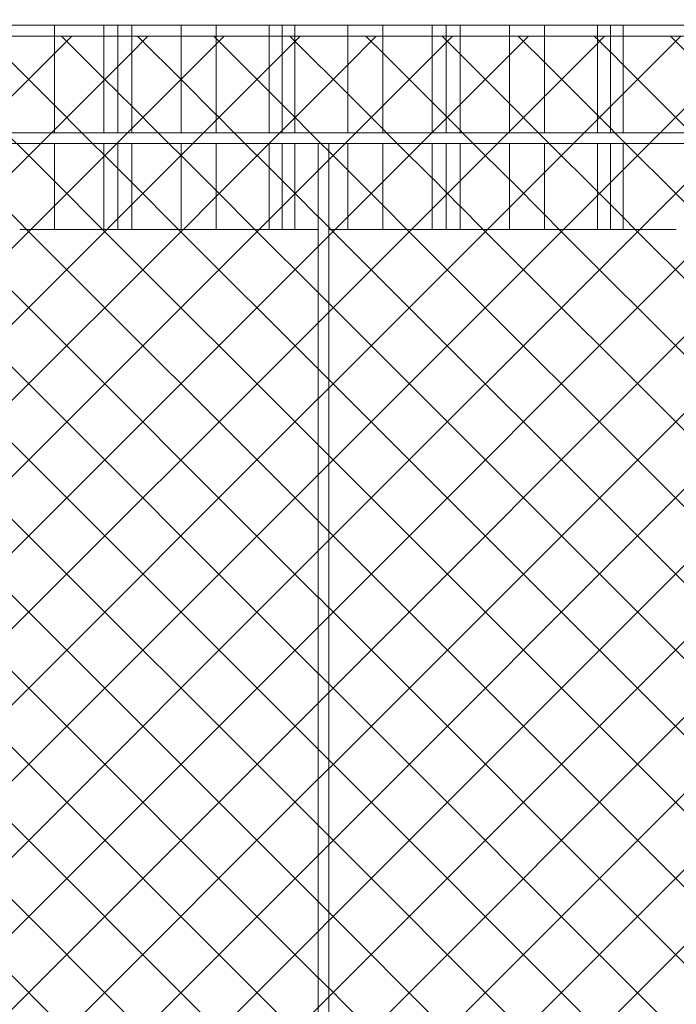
# Model space of a CAD drawing. Header units: millimetres. Extents: x 0 to 1917, y 0 to 847.
# Tile 65 of 230: x 423 to 435, y 697 to 715. Entities that reach past the tile are written whole.
import ezdxf

# ---------------------------------------------------------------- set-up
doc = ezdxf.new("R2010")
doc.units = ezdxf.units.MM
doc.header["$MEASUREMENT"] = 0
doc.set_wipeout_variables(frame=1)
doc.linetypes.add('Wipeout_Contour', pattern=[1000, 0, -1000])
for name, color, linetype in [('Interior - Mobiliário', 7, 'Continuous'), ('Linha & Trama.2D', 7, 'Continuous'), ('Parede.ARQ', 7, 'Continuous')]:
    doc.layers.add(name, color=color, linetype=linetype)

msp = doc.modelspace()

# ---------------------------------------------------------------- wipeouts: each hides what was drawn before it
at = {"color": 254, "linetype": 'Wipeout_Contour', "lineweight": 0, "ltscale": 3271.4969}
msp.add_wipeout([(339.375, 715.328), (447.648, 715.328), (447.648, 715.528), (339.375, 715.528)], dxfattribs=at).dxf.layer = 'Interior - Mobiliário'
at = {"color": 254, "linetype": 'Wipeout_Contour', "lineweight": 0, "ltscale": 3263.794025}
msp.add_wipeout([(339.375, 713.128), (447.648, 713.128), (447.648, 713.328), (339.375, 713.328)], dxfattribs=at).dxf.layer = 'Interior - Mobiliário'

# ---------------------------------------------------------------- next in the draw order: wipeouts: each hides what was drawn before it
at = {"color": 254, "linetype": 'Wipeout_Contour', "lineweight": 0, "ltscale": 3321.839818}
msp.add_wipeout([(423.23, 715.328), (423.23, 713.328), (423.88, 713.328), (423.88, 715.328)], dxfattribs=at).dxf.layer = 'Interior - Mobiliário'
at = {"color": 254, "linetype": 'Wipeout_Contour', "lineweight": 0, "ltscale": 3275.122059}
msp.add_wipeout([(428.776, 681.728), (428.976, 681.728), (428.976, 713.128), (428.776, 713.128)], dxfattribs=at).dxf.layer = 'Interior - Mobiliário'

# ---------------------------------------------------------------- next in the draw order: wipeouts: each hides what was drawn before it
at = {"color": 254, "linetype": 'Wipeout_Contour', "lineweight": 0, "ltscale": 3323.437329}
msp.add_wipeout([(423.88, 713.328), (424.795, 713.328), (424.795, 715.328), (423.88, 715.328)], dxfattribs=at).dxf.layer = 'Interior - Mobiliário'
at = {"color": 254, "linetype": 'Wipeout_Contour', "lineweight": 0, "ltscale": 3254.067775}
msp.add_wipeout([(411.257, 681.728), (428.776, 681.728), (428.776, 711.528), (411.257, 711.528)], dxfattribs=at).dxf.layer = 'Parede.ARQ'
at = {"color": 254, "linetype": 'Wipeout_Contour', "lineweight": 0, "ltscale": 3291.226486}
msp.add_wipeout([(428.976, 681.728), (446.496, 681.728), (446.496, 711.528), (428.976, 711.528)], dxfattribs=at).dxf.layer = 'Parede.ARQ'

# ---------------------------------------------------------------- next in the draw order: linework, layer by layer
at = {"layer": 'Interior - Mobiliário', "color": 102, "linetype": 'Continuous', "lineweight": 0}
msp.add_line((423.88, 713.328), (423.88, 715.328), dxfattribs=at)

# ---------------------------------------------------------------- next in the draw order: wipeouts: each hides what was drawn before it
at = {"color": 254, "linetype": 'Wipeout_Contour', "lineweight": 0, "ltscale": 3324.638146}
msp.add_wipeout([(424.795, 713.328), (425.055, 713.328), (425.055, 715.328), (424.795, 715.328)], dxfattribs=at).dxf.layer = 'Interior - Mobiliário'
at = {"color": 254, "linetype": 'Wipeout_Contour', "lineweight": 0, "ltscale": 3314.961037}
msp.add_wipeout([(423.23, 713.128), (423.23, 711.528), (423.88, 711.528), (423.88, 713.128)], dxfattribs=at).dxf.layer = 'Interior - Mobiliário'
at = {"color": 254, "linetype": 'Wipeout_Contour', "lineweight": 0, "ltscale": 3326.46072}
msp.add_wipeout([(429.33, 713.128), (428.976, 713.128), (428.976, 711.528), (429.33, 711.528)], dxfattribs=at).dxf.layer = 'Interior - Mobiliário'

# ---------------------------------------------------------------- next in the draw order: linework, layer by layer
at = {"layer": 'Interior - Mobiliário', "color": 102, "linetype": 'Continuous', "lineweight": 0}
msp.add_line((424.795, 713.328), (424.795, 715.328), dxfattribs=at)
at = {"layer": 'Interior - Mobiliário', "color": 124, "linetype": 'Continuous', "lineweight": 0}
msp.add_line((428.976, 681.728), (428.976, 713.128), dxfattribs=at)

# ---------------------------------------------------------------- next in the draw order: wipeouts: each hides what was drawn before it
at = {"color": 254, "linetype": 'Wipeout_Contour', "lineweight": 0, "ltscale": 3325.16996}
msp.add_wipeout([(425.055, 715.328), (425.055, 713.328), (425.315, 713.328), (425.315, 715.328)], dxfattribs=at).dxf.layer = 'Interior - Mobiliário'
at = {"color": 254, "linetype": 'Wipeout_Contour', "lineweight": 0, "ltscale": 3316.561862}
msp.add_wipeout([(423.88, 713.128), (423.88, 711.528), (424.795, 711.528), (424.795, 713.128)], dxfattribs=at).dxf.layer = 'Interior - Mobiliário'
at = {"color": 254, "linetype": 'Wipeout_Contour', "lineweight": 0, "ltscale": 3327.497567}
msp.add_wipeout([(429.33, 711.528), (429.98, 711.528), (429.98, 713.128), (429.33, 713.128)], dxfattribs=at).dxf.layer = 'Interior - Mobiliário'

# ---------------------------------------------------------------- next in the draw order: linework, layer by layer
at = {"layer": 'Interior - Mobiliário', "color": 102, "linetype": 'Continuous', "lineweight": 0}
for p, q in [((425.055, 713.328), (425.055, 715.328)), ((423.88, 711.528), (423.88, 713.128)), ((429.33, 711.528), (429.33, 713.128)), ((423.23, 711.528), (423.88, 711.528)), ((428.976, 711.528), (429.33, 711.528))]:
    msp.add_line(p, q, dxfattribs=at)

# ---------------------------------------------------------------- next in the draw order: wipeouts: each hides what was drawn before it
at = {"color": 254, "linetype": 'Wipeout_Contour', "lineweight": 0, "ltscale": 3326.372536}
msp.add_wipeout([(425.315, 715.328), (425.315, 713.328), (426.23, 713.328), (426.23, 715.328)], dxfattribs=at).dxf.layer = 'Interior - Mobiliário'
at = {"color": 254, "linetype": 'Wipeout_Contour', "lineweight": 0, "ltscale": 3317.765165}
msp.add_wipeout([(425.055, 713.128), (424.795, 713.128), (424.795, 711.528), (425.055, 711.528)], dxfattribs=at).dxf.layer = 'Interior - Mobiliário'
at = {"color": 254, "linetype": 'Wipeout_Contour', "lineweight": 0, "ltscale": 3329.115304}
msp.add_wipeout([(429.98, 713.128), (429.98, 711.528), (430.895, 711.528), (430.895, 713.128)], dxfattribs=at).dxf.layer = 'Interior - Mobiliário'

# ---------------------------------------------------------------- next in the draw order: linework, layer by layer
at = {"layer": 'Interior - Mobiliário', "color": 102, "linetype": 'Continuous', "lineweight": 0}
for p, q in [((425.315, 713.328), (425.315, 715.328)), ((424.795, 711.528), (424.795, 713.128)), ((429.98, 711.528), (429.98, 713.128)), ((423.88, 711.528), (424.795, 711.528)), ((429.33, 711.528), (429.98, 711.528))]:
    msp.add_line(p, q, dxfattribs=at)

# ---------------------------------------------------------------- next in the draw order: wipeouts: each hides what was drawn before it
at = {"color": 254, "linetype": 'Wipeout_Contour', "lineweight": 0, "ltscale": 3327.976128}
msp.add_wipeout([(426.88, 715.328), (426.23, 715.328), (426.23, 713.328), (426.88, 713.328)], dxfattribs=at).dxf.layer = 'Interior - Mobiliário'
at = {"color": 254, "linetype": 'Wipeout_Contour', "lineweight": 0, "ltscale": 3318.298083}
msp.add_wipeout([(425.055, 713.128), (425.055, 711.528), (425.315, 711.528), (425.315, 713.128)], dxfattribs=at).dxf.layer = 'Interior - Mobiliário'
at = {"color": 254, "linetype": 'Wipeout_Contour', "lineweight": 0, "ltscale": 3330.331294}
msp.add_wipeout([(430.895, 713.128), (430.895, 711.528), (431.155, 711.528), (431.155, 713.128)], dxfattribs=at).dxf.layer = 'Interior - Mobiliário'

# ---------------------------------------------------------------- next in the draw order: linework, layer by layer
at = {"layer": 'Interior - Mobiliário', "color": 102, "linetype": 'Continuous', "lineweight": 0}
for p, q in [((426.23, 713.328), (426.23, 715.328)), ((425.055, 711.528), (425.055, 713.128)), ((430.895, 711.528), (430.895, 713.128)), ((424.795, 711.528), (425.055, 711.528)), ((429.98, 711.528), (430.895, 711.528))]:
    msp.add_line(p, q, dxfattribs=at)

# ---------------------------------------------------------------- next in the draw order: wipeouts: each hides what was drawn before it
at = {"color": 254, "linetype": 'Wipeout_Contour', "lineweight": 0, "ltscale": 3329.653874}
msp.add_wipeout([(426.88, 715.328), (426.88, 713.328), (427.865, 713.328), (427.865, 715.328)], dxfattribs=at).dxf.layer = 'Interior - Mobiliário'
at = {"color": 254, "linetype": 'Wipeout_Contour', "lineweight": 0, "ltscale": 3319.503148}
msp.add_wipeout([(425.315, 711.528), (426.23, 711.528), (426.23, 713.128), (425.315, 713.128)], dxfattribs=at).dxf.layer = 'Interior - Mobiliário'
at = {"color": 254, "linetype": 'Wipeout_Contour', "lineweight": 0, "ltscale": 3330.869819}
msp.add_wipeout([(431.155, 713.128), (431.155, 711.528), (431.415, 711.528), (431.415, 713.128)], dxfattribs=at).dxf.layer = 'Interior - Mobiliário'

# ---------------------------------------------------------------- next in the draw order: linework, layer by layer
at = {"layer": 'Interior - Mobiliário', "color": 102, "linetype": 'Continuous', "lineweight": 0}
for p, q in [((426.88, 713.328), (426.88, 715.328)), ((425.315, 711.528), (425.315, 713.128)), ((431.155, 711.528), (431.155, 713.128)), ((425.055, 711.528), (425.315, 711.528)), ((430.895, 711.528), (431.155, 711.528))]:
    msp.add_line(p, q, dxfattribs=at)

# ---------------------------------------------------------------- next in the draw order: wipeouts: each hides what was drawn before it
at = {"color": 254, "linetype": 'Wipeout_Contour', "lineweight": 0, "ltscale": 3330.912394}
msp.add_wipeout([(427.865, 715.328), (427.865, 713.328), (428.105, 713.328), (428.105, 715.328)], dxfattribs=at).dxf.layer = 'Interior - Mobiliário'
at = {"color": 254, "linetype": 'Wipeout_Contour', "lineweight": 0, "ltscale": 3321.110055}
msp.add_wipeout([(426.23, 711.528), (426.88, 711.528), (426.88, 713.128), (426.23, 713.128)], dxfattribs=at).dxf.layer = 'Interior - Mobiliário'
at = {"color": 254, "linetype": 'Wipeout_Contour', "lineweight": 0, "ltscale": 3332.08754}
msp.add_wipeout([(431.415, 713.128), (431.415, 711.528), (432.33, 711.528), (432.33, 713.128)], dxfattribs=at).dxf.layer = 'Interior - Mobiliário'

# ---------------------------------------------------------------- next in the draw order: linework, layer by layer
at = {"layer": 'Interior - Mobiliário', "color": 102, "linetype": 'Continuous', "lineweight": 0}
for p, q in [((427.865, 713.328), (427.865, 715.328)), ((426.23, 711.528), (426.23, 713.128)), ((431.415, 711.528), (431.415, 713.128)), ((425.315, 711.528), (426.23, 711.528)), ((431.155, 711.528), (431.415, 711.528))]:
    msp.add_line(p, q, dxfattribs=at)

# ---------------------------------------------------------------- next in the draw order: wipeouts: each hides what was drawn before it
at = {"color": 254, "linetype": 'Wipeout_Contour', "lineweight": 0, "ltscale": 3331.405896}
msp.add_wipeout([(428.105, 713.328), (428.345, 713.328), (428.345, 715.328), (428.105, 715.328)], dxfattribs=at).dxf.layer = 'Interior - Mobiliário'
at = {"color": 254, "linetype": 'Wipeout_Contour', "lineweight": 0, "ltscale": 3322.791266}
msp.add_wipeout([(426.88, 713.128), (426.88, 711.528), (427.865, 711.528), (427.865, 713.128)], dxfattribs=at).dxf.layer = 'Interior - Mobiliário'
at = {"color": 254, "linetype": 'Wipeout_Contour', "lineweight": 0, "ltscale": 3333.711292}
msp.add_wipeout([(432.98, 713.128), (432.33, 713.128), (432.33, 711.528), (432.98, 711.528)], dxfattribs=at).dxf.layer = 'Interior - Mobiliário'

# ---------------------------------------------------------------- next in the draw order: linework, layer by layer
at = {"layer": 'Interior - Mobiliário', "color": 102, "linetype": 'Continuous', "lineweight": 0}
for p, q in [((428.105, 713.328), (428.105, 715.328)), ((426.88, 711.528), (426.88, 713.128)), ((432.33, 711.528), (432.33, 713.128)), ((426.23, 711.528), (426.88, 711.528)), ((431.415, 711.528), (432.33, 711.528))]:
    msp.add_line(p, q, dxfattribs=at)

# ---------------------------------------------------------------- next in the draw order: wipeouts: each hides what was drawn before it
at = {"color": 254, "linetype": 'Wipeout_Contour', "lineweight": 0, "ltscale": 3332.666277}
msp.add_wipeout([(428.345, 715.328), (428.345, 713.328), (429.33, 713.328), (429.33, 715.328)], dxfattribs=at).dxf.layer = 'Interior - Mobiliário'
at = {"color": 254, "linetype": 'Wipeout_Contour', "lineweight": 0, "ltscale": 3324.052386}
msp.add_wipeout([(428.105, 713.128), (427.865, 713.128), (427.865, 711.528), (428.105, 711.528)], dxfattribs=at).dxf.layer = 'Interior - Mobiliário'
at = {"color": 254, "linetype": 'Wipeout_Contour', "lineweight": 0, "ltscale": 3335.410072}
msp.add_wipeout([(432.98, 713.128), (432.98, 711.528), (433.965, 711.528), (433.965, 713.128)], dxfattribs=at).dxf.layer = 'Interior - Mobiliário'

# ---------------------------------------------------------------- next in the draw order: linework, layer by layer
at = {"layer": 'Interior - Mobiliário', "color": 102, "linetype": 'Continuous', "lineweight": 0}
for p, q in [((428.345, 713.328), (428.345, 715.328)), ((427.865, 711.528), (427.865, 713.128)), ((432.98, 711.528), (432.98, 713.128)), ((426.88, 711.528), (427.865, 711.528)), ((432.33, 711.528), (432.98, 711.528))]:
    msp.add_line(p, q, dxfattribs=at)

# ---------------------------------------------------------------- next in the draw order: wipeouts: each hides what was drawn before it
at = {"color": 254, "linetype": 'Wipeout_Contour', "lineweight": 0, "ltscale": 3334.350489}
msp.add_wipeout([(429.33, 715.328), (429.33, 713.328), (429.98, 713.328), (429.98, 715.328)], dxfattribs=at).dxf.layer = 'Interior - Mobiliário'
at = {"color": 254, "linetype": 'Wipeout_Contour', "lineweight": 0, "ltscale": 3324.546905}
msp.add_wipeout([(428.105, 713.128), (428.105, 711.528), (428.345, 711.528), (428.345, 713.128)], dxfattribs=at).dxf.layer = 'Interior - Mobiliário'
at = {"color": 254, "linetype": 'Wipeout_Contour', "lineweight": 0, "ltscale": 3336.684346}
msp.add_wipeout([(433.965, 713.128), (433.965, 711.528), (434.205, 711.528), (434.205, 713.128)], dxfattribs=at).dxf.layer = 'Interior - Mobiliário'

# ---------------------------------------------------------------- next in the draw order: linework, layer by layer
at = {"layer": 'Interior - Mobiliário', "color": 102, "linetype": 'Continuous', "lineweight": 0}
for p, q in [((429.33, 713.328), (429.33, 715.328)), ((428.105, 711.528), (428.105, 713.128)), ((433.965, 711.528), (433.965, 713.128)), ((427.865, 711.528), (428.105, 711.528)), ((432.98, 711.528), (433.965, 711.528))]:
    msp.add_line(p, q, dxfattribs=at)

# ---------------------------------------------------------------- next in the draw order: wipeouts: each hides what was drawn before it
at = {"color": 254, "linetype": 'Wipeout_Contour', "lineweight": 0, "ltscale": 3335.964902}
msp.add_wipeout([(430.895, 715.328), (429.98, 715.328), (429.98, 713.328), (430.895, 713.328)], dxfattribs=at).dxf.layer = 'Interior - Mobiliário'
at = {"color": 254, "linetype": 'Wipeout_Contour', "lineweight": 0, "ltscale": 3325.238291}
msp.add_wipeout([(428.345, 711.528), (428.776, 711.528), (428.776, 713.128), (428.345, 713.128)], dxfattribs=at).dxf.layer = 'Interior - Mobiliário'
at = {"color": 254, "linetype": 'Wipeout_Contour', "lineweight": 0, "ltscale": 3337.184008}
msp.add_wipeout([(434.205, 713.128), (434.205, 711.528), (434.445, 711.528), (434.445, 713.128)], dxfattribs=at).dxf.layer = 'Interior - Mobiliário'

# ---------------------------------------------------------------- next in the draw order: linework, layer by layer
at = {"layer": 'Interior - Mobiliário', "color": 102, "linetype": 'Continuous', "lineweight": 0}
for p, q in [((429.98, 713.328), (429.98, 715.328)), ((428.345, 711.528), (428.345, 713.128)), ((434.205, 711.528), (434.205, 713.128)), ((428.105, 711.528), (428.345, 711.528)), ((428.345, 711.528), (428.776, 711.528)), ((433.965, 711.528), (434.205, 711.528))]:
    msp.add_line(p, q, dxfattribs=at)
at = {"layer": 'Interior - Mobiliário', "color": 124, "linetype": 'Continuous', "lineweight": 0}
msp.add_line((428.776, 681.728), (428.776, 713.128), dxfattribs=at)

# ---------------------------------------------------------------- next in the draw order: wipeouts: each hides what was drawn before it
at = {"color": 254, "linetype": 'Wipeout_Contour', "lineweight": 0, "ltscale": 3337.178397}
msp.add_wipeout([(431.155, 715.328), (430.895, 715.328), (430.895, 713.328), (431.155, 713.328)], dxfattribs=at).dxf.layer = 'Interior - Mobiliário'
at = {"color": 254, "linetype": 'Wipeout_Contour', "lineweight": 0, "ltscale": 3338.460108}
msp.add_wipeout([(434.445, 713.128), (434.445, 711.528), (435.43, 711.528), (435.43, 713.128)], dxfattribs=at).dxf.layer = 'Interior - Mobiliário'

# ---------------------------------------------------------------- next in the draw order: linework, layer by layer
at = {"layer": 'Interior - Mobiliário', "color": 102, "linetype": 'Continuous', "lineweight": 0}
for p, q in [((430.895, 713.328), (430.895, 715.328)), ((434.445, 711.528), (434.445, 713.128)), ((434.205, 711.528), (434.445, 711.528)), ((434.445, 711.528), (435.43, 711.528))]:
    msp.add_line(p, q, dxfattribs=at)
at = {"layer": 'Interior - Mobiliário', "color": 124, "linetype": 'Continuous', "lineweight": 0}
msp.add_line((339.375, 713.128), (447.648, 713.128), dxfattribs=at)

# ---------------------------------------------------------------- next in the draw order: wipeouts: each hides what was drawn before it
at = {"color": 254, "linetype": 'Wipeout_Contour', "lineweight": 0, "ltscale": 3337.715816}
msp.add_wipeout([(431.155, 715.328), (431.155, 713.328), (431.415, 713.328), (431.415, 715.328)], dxfattribs=at).dxf.layer = 'Interior - Mobiliário'

# ---------------------------------------------------------------- next in the draw order: linework, layer by layer
at = {"layer": 'Interior - Mobiliário', "color": 102, "linetype": 'Continuous', "lineweight": 0}
msp.add_line((431.155, 713.328), (431.155, 715.328), dxfattribs=at)

# ---------------------------------------------------------------- next in the draw order: wipeouts: each hides what was drawn before it
at = {"color": 254, "linetype": 'Wipeout_Contour', "lineweight": 0, "ltscale": 3338.931041}
msp.add_wipeout([(432.33, 715.328), (431.415, 715.328), (431.415, 713.328), (432.33, 713.328)], dxfattribs=at).dxf.layer = 'Interior - Mobiliário'

# ---------------------------------------------------------------- next in the draw order: linework, layer by layer
at = {"layer": 'Interior - Mobiliário', "color": 102, "linetype": 'Continuous', "lineweight": 0}
msp.add_line((431.415, 713.328), (431.415, 715.328), dxfattribs=at)

# ---------------------------------------------------------------- next in the draw order: wipeouts: each hides what was drawn before it
at = {"color": 254, "linetype": 'Wipeout_Contour', "lineweight": 0, "ltscale": 3340.551469}
msp.add_wipeout([(432.98, 715.328), (432.33, 715.328), (432.33, 713.328), (432.98, 713.328)], dxfattribs=at).dxf.layer = 'Interior - Mobiliário'

# ---------------------------------------------------------------- next in the draw order: linework, layer by layer
at = {"layer": 'Interior - Mobiliário', "color": 102, "linetype": 'Continuous', "lineweight": 0}
msp.add_line((432.33, 713.328), (432.33, 715.328), dxfattribs=at)

# ---------------------------------------------------------------- next in the draw order: wipeouts: each hides what was drawn before it
at = {"color": 254, "linetype": 'Wipeout_Contour', "lineweight": 0, "ltscale": 3342.246774}
msp.add_wipeout([(432.98, 713.328), (433.965, 713.328), (433.965, 715.328), (432.98, 715.328)], dxfattribs=at).dxf.layer = 'Interior - Mobiliário'

# ---------------------------------------------------------------- next in the draw order: linework, layer by layer
at = {"layer": 'Interior - Mobiliário', "color": 102, "linetype": 'Continuous', "lineweight": 0}
msp.add_line((432.98, 713.328), (432.98, 715.328), dxfattribs=at)

# ---------------------------------------------------------------- next in the draw order: wipeouts: each hides what was drawn before it
at = {"color": 254, "linetype": 'Wipeout_Contour', "lineweight": 0, "ltscale": 3343.518441}
msp.add_wipeout([(433.965, 715.328), (433.965, 713.328), (434.205, 713.328), (434.205, 715.328)], dxfattribs=at).dxf.layer = 'Interior - Mobiliário'

# ---------------------------------------------------------------- next in the draw order: linework, layer by layer
at = {"layer": 'Interior - Mobiliário', "color": 102, "linetype": 'Continuous', "lineweight": 0}
msp.add_line((433.965, 713.328), (433.965, 715.328), dxfattribs=at)

# ---------------------------------------------------------------- next in the draw order: wipeouts: each hides what was drawn before it
at = {"color": 254, "linetype": 'Wipeout_Contour', "lineweight": 0, "ltscale": 3344.017082}
msp.add_wipeout([(434.205, 713.328), (434.445, 713.328), (434.445, 715.328), (434.205, 715.328)], dxfattribs=at).dxf.layer = 'Interior - Mobiliário'

# ---------------------------------------------------------------- next in the draw order: linework, layer by layer
at = {"layer": 'Interior - Mobiliário', "color": 102, "linetype": 'Continuous', "lineweight": 0}
msp.add_line((434.205, 713.328), (434.205, 715.328), dxfattribs=at)

# ---------------------------------------------------------------- next in the draw order: wipeouts: each hides what was drawn before it
at = {"color": 254, "linetype": 'Wipeout_Contour', "lineweight": 0, "ltscale": 3345.290577}
msp.add_wipeout([(434.445, 715.328), (434.445, 713.328), (435.43, 713.328), (435.43, 715.328)], dxfattribs=at).dxf.layer = 'Interior - Mobiliário'

# ---------------------------------------------------------------- next in the draw order: hatches: boundary and pattern name
at = {"layer": 'Linha & Trama.2D', "linetype": 'Continuous', "lineweight": 0}
h = msp.add_hatch(dxfattribs=at)
h.set_pattern_fill('GRELHA_5X5_DIAGONAL_0007', color=30, style=0, pattern_type=2)
h.set_pattern_definition([(45, (-3460.7426, 665.528), (-0.70710678, 0.70710678), []), (135, (-3460.7426, 665.528), (0.70710678, 0.70710678), [])])
h.paths.add_polyline_path([(340.071, 679.854), (447.912, 679.854), (447.912, 715.122), (340.071, 715.122)])

# ---------------------------------------------------------------- next in the draw order: linework, layer by layer
at = {"layer": 'Interior - Mobiliário', "color": 124, "linetype": 'Continuous', "lineweight": 0}
for p, q in [((339.375, 715.328), (447.648, 715.328)), ((339.375, 713.328), (447.648, 713.328))]:
    msp.add_line(p, q, dxfattribs=at)
at = {"layer": 'Interior - Mobiliário', "color": 102, "linetype": 'Continuous', "lineweight": 0}
msp.add_line((434.445, 713.328), (434.445, 715.328), dxfattribs=at)
at = {"layer": 'Linha & Trama.2D', "color": 8, "linetype": 'Continuous', "lineweight": 0}
msp.add_line((447.912, 715.122), (340.071, 715.122), dxfattribs=at)

doc.saveas('drawing.dxf')
